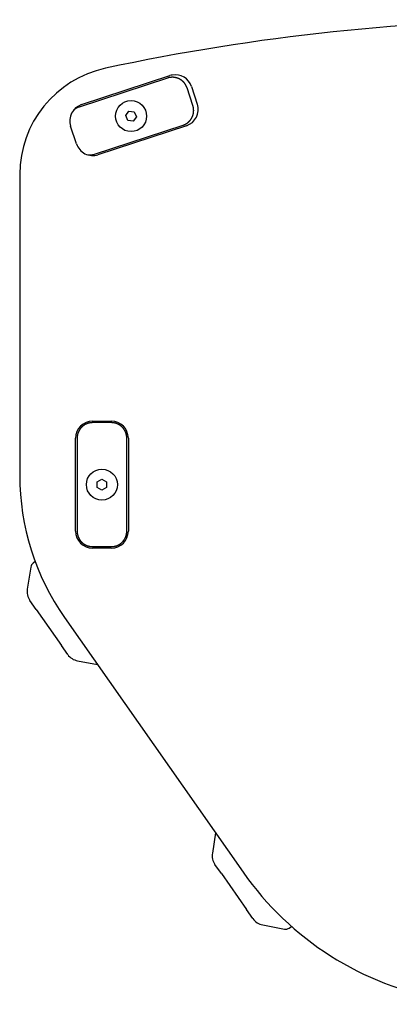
# Model space of a CAD drawing. Extents: x 668 to 3164, y 1007 to 2724.
# Tile 35 of 152: x 1387 to 1506, y 2402 to 2719. Entities that reach past the tile are written whole.
import ezdxf

# ---------------------------------------------------------------- set-up
doc = ezdxf.new("R2010")
doc.units = 0
doc.layers.add('KF_GRAVIS_12_BOTTOM', color=7, linetype='CONTINUOUS')

# ---------------------------------------------------------------- blocks, each defined once
blk = doc.blocks.new('KF_GRAVIS_12_BOTTOM')
at = {"layer": 'KF_GRAVIS_12_BOTTOM'}
for p, q in [((-127.37, -18.83), (-155.88, -28.19)), ((-155.08, -27.4), (-126.58, -18.05)), ((-119.19, -27.73), (-121.06, -22.02)), ((-119.64, -21.56), (-117.77, -27.26)), ((-140.85, -30.92), (-139.83, -29.53)), ((-140.16, -32.51), (-140.85, -30.92)), ((-139.83, -29.53), (-138.11, -29.71)), ((-137.41, -31.3), (-138.43, -32.7)), ((-138.11, -29.71), (-137.41, -31.3)), ((-156.73, -40.04), (-158.6, -34.34)), ((-150.89, -43.39), (-122.38, -34.04)), ((-121.28, -34.2), (-149.79, -43.55)), ((-138.43, -32.7), (-140.16, -32.51)), ((-175, -49.9), (-175, -147)), ((-151.5, -129.5), (-145.5, -129.5)), ((-145.5, -130), (-151.5, -130)), ((-157, -165), (-157, -135)), ((-156.5, -135), (-156.5, -165)), ((-140.5, -165), (-140.5, -135)), ((-140, -135), (-140, -165)), ((-150, -149.13), (-148.5, -148.27)), ((-150, -150.87), (-150, -149.13)), ((-148.5, -148.27), (-147, -149.13)), ((-147, -149.13), (-147, -150.87)), ((-148.5, -151.73), (-150, -150.87)), ((-147, -150.87), (-148.5, -151.73)), ((-151.5, -170), (-145.5, -170)), ((-145.5, -170.5), (-151.5, -170.5)), ((-171.43, -176.58), (-172.58, -183.67)), ((-170.01, -174.82), (-170.64, -175.29)), ((-169.68, -190.29), (-171.74, -187.34)), ((-169.68, -190.29), (-161.59, -201.85)), ((-160.53, -192.89), (-103.03, -275.02)), ((-159.52, -204.79), (-161.59, -201.85)), ((-156.36, -206.84), (-149.91, -208.06)), ((-111.87, -262.38), (-112.93, -268.86)), ((-110.03, -275.48), (-112.09, -272.53)), ((-110.03, -275.48), (-101.93, -287.04)), ((-99.87, -289.99), (-101.93, -287.04)), ((-96.71, -292.03), (-89.65, -293.37)), ((-88.17, -293.07), (-87.38, -292.55))]:
    blk.add_line(p, q, dxfattribs=at)
for points in [[(-121.06, -22.02, 0), (-121.08, -21.97, 0), (-121.11, -21.91, 0), (-121.12, -21.85, 0), (-121.15, -21.79, 0), (-121.17, -21.74, 0), (-121.19, -21.68, 0), (-121.22, -21.62, 0), (-121.24, -21.57, 0), (-121.27, -21.51, 0), (-121.29, -21.45, 0), (-121.32, -21.4, 0), (-121.34, -21.34, 0), (-121.37, -21.29, 0), (-121.4, -21.24, 0), (-121.43, -21.18, 0), (-121.46, -21.13, 0), (-121.49, -21.07, 0), (-121.52, -21.02, 0), (-121.55, -20.97, 0), (-121.59, -20.92, 0), (-121.62, -20.87, 0), (-121.65, -20.81, 0), (-121.69, -20.76, 0), (-121.72, -20.71, 0), (-121.76, -20.66, 0), (-121.79, -20.61, 0), (-121.83, -20.56, 0), (-121.87, -20.52, 0), (-121.91, -20.47, 0), (-121.94, -20.42, 0), (-121.98, -20.37, 0), (-122.02, -20.33, 0), (-122.06, -20.28, 0), (-122.1, -20.23, 0), (-122.14, -20.19, 0), (-122.19, -20.14, 0), (-122.23, -20.1, 0), (-122.27, -20.06, 0), (-122.32, -20.01, 0), (-122.36, -19.97, 0), (-122.41, -19.93, 0), (-122.45, -19.89, 0), (-122.5, -19.84, 0), (-122.54, -19.8, 0), (-122.59, -19.76, 0), (-122.64, -19.73, 0), (-122.68, -19.69, 0), (-122.73, -19.65, 0), (-122.78, -19.61, 0), (-122.83, -19.57, 0), (-122.88, -19.54, 0), (-122.93, -19.5, 0), (-122.98, -19.47, 0), (-123.03, -19.43, 0), (-123.08, -19.4, 0), (-123.13, -19.37, 0), (-123.18, -19.33, 0), (-123.23, -19.3, 0), (-123.29, -19.27, 0), (-123.34, -19.24, 0), (-123.39, -19.21, 0), (-123.45, -19.18, 0), (-123.5, -19.15, 0), (-123.56, -19.12, 0), (-123.61, -19.1, 0), (-123.67, -19.07, 0), (-123.72, -19.04, 0), (-123.78, -19.02, 0), (-123.83, -18.99, 0), (-123.89, -18.97, 0), (-123.95, -18.95, 0), (-124, -18.92, 0), (-124.06, -18.9, 0), (-124.12, -18.88, 0), (-124.18, -18.86, 0), (-124.24, -18.84, 0), (-124.3, -18.82, 0), (-124.35, -18.8, 0), (-124.41, -18.78, 0), (-124.47, -18.77, 0), (-124.53, -18.75, 0), (-124.59, -18.74, 0), (-124.65, -18.72, 0), (-124.71, -18.71, 0), (-124.77, -18.69, 0), (-124.83, -18.68, 0), (-124.89, -18.67, 0), (-124.95, -18.66, 0), (-125.01, -18.65, 0), (-125.07, -18.64, 0), (-125.13, -18.63, 0), (-125.19, -18.62, 0), (-125.25, -18.62, 0), (-125.31, -18.61, 0), (-125.38, -18.6, 0), (-125.44, -18.6, 0), (-125.5, -18.59, 0), (-125.56, -18.59, 0), (-125.62, -18.59, 0), (-125.68, -18.59, 0), (-125.74, -18.58, 0), (-125.8, -18.58, 0), (-125.86, -18.58, 0), (-125.93, -18.59, 0), (-125.99, -18.59, 0), (-126.05, -18.59, 0), (-126.11, -18.59, 0), (-126.17, -18.6, 0), (-126.23, -18.6, 0), (-126.29, -18.61, 0), (-126.36, -18.61, 0), (-126.42, -18.62, 0), (-126.48, -18.63, 0), (-126.54, -18.64, 0), (-126.6, -18.65, 0), (-126.66, -18.66, 0), (-126.72, -18.67, 0), (-126.78, -18.68, 0), (-126.84, -18.69, 0), (-126.9, -18.7, 0), (-126.96, -18.72, 0), (-127.02, -18.73, 0), (-127.08, -18.75, 0), (-127.14, -18.76, 0), (-127.2, -18.78, 0), (-127.25, -18.8, 0), (-127.31, -18.81, 0), (-127.37, -18.83, 0)], [(-155.88, -28.19, 0), (-155.9, -28.19, 0), (-155.91, -28.2, 0), (-155.93, -28.2, 0), (-155.95, -28.21, 0), (-155.96, -28.21, 0), (-155.98, -28.22, 0), (-155.99, -28.22, 0), (-156.01, -28.23, 0), (-156.03, -28.24, 0), (-156.04, -28.24, 0), (-156.06, -28.25, 0), (-156.07, -28.25, 0), (-156.09, -28.26, 0), (-156.11, -28.27, 0), (-156.12, -28.27, 0), (-156.14, -28.28, 0), (-156.15, -28.28, 0), (-156.17, -28.29, 0), (-156.19, -28.3, 0), (-156.2, -28.3, 0), (-156.22, -28.31, 0), (-156.23, -28.32, 0), (-156.25, -28.32, 0), (-156.26, -28.33, 0), (-156.28, -28.34, 0), (-156.3, -28.34, 0), (-156.31, -28.35, 0), (-156.33, -28.36, 0), (-156.34, -28.36, 0), (-156.36, -28.37, 0), (-156.38, -28.38, 0), (-156.39, -28.38, 0), (-156.41, -28.39, 0), (-156.42, -28.4, 0), (-156.44, -28.41, 0), (-156.45, -28.41, 0), (-156.47, -28.42, 0), (-156.48, -28.43, 0), (-156.5, -28.44, 0), (-156.51, -28.44, 0), (-156.53, -28.45, 0), (-156.54, -28.46, 0), (-156.56, -28.47, 0), (-156.57, -28.47, 0), (-156.59, -28.48, 0), (-156.61, -28.49, 0), (-156.62, -28.5, 0), (-156.64, -28.5, 0), (-156.65, -28.51, 0), (-156.67, -28.52, 0), (-156.68, -28.53, 0), (-156.7, -28.54, 0), (-156.71, -28.54, 0), (-156.73, -28.55, 0), (-156.74, -28.56, 0), (-156.76, -28.57, 0), (-156.77, -28.58, 0), (-156.79, -28.59, 0), (-156.8, -28.59, 0), (-156.82, -28.6, 0), (-156.83, -28.61, 0), (-156.85, -28.62, 0), (-156.86, -28.63, 0), (-156.88, -28.64, 0), (-156.89, -28.65, 0), (-156.9, -28.66, 0), (-156.92, -28.66, 0), (-156.93, -28.67, 0), (-156.95, -28.68, 0), (-156.96, -28.69, 0), (-156.98, -28.7, 0), (-156.99, -28.71, 0), (-157.01, -28.72, 0), (-157.02, -28.73, 0), (-157.03, -28.74, 0), (-157.05, -28.75, 0), (-157.06, -28.76, 0), (-157.08, -28.76, 0), (-157.09, -28.77, 0), (-157.11, -28.78, 0), (-157.12, -28.79, 0), (-157.13, -28.8, 0), (-157.15, -28.81, 0), (-157.16, -28.82, 0), (-157.18, -28.83, 0), (-157.19, -28.84, 0), (-157.21, -28.85, 0), (-157.22, -28.86, 0), (-157.23, -28.87, 0), (-157.25, -28.88, 0), (-157.26, -28.89, 0), (-157.27, -28.9, 0), (-157.29, -28.91, 0), (-157.3, -28.92, 0), (-157.32, -28.93, 0), (-157.33, -28.94, 0), (-157.34, -28.95, 0), (-157.36, -28.96, 0), (-157.37, -28.97, 0), (-157.38, -28.98, 0), (-157.4, -28.99, 0), (-157.41, -29, 0), (-157.42, -29.02, 0), (-157.44, -29.03, 0), (-157.45, -29.04, 0), (-157.46, -29.05, 0), (-157.48, -29.06, 0), (-157.49, -29.07, 0), (-157.5, -29.08, 0), (-157.52, -29.09, 0), (-157.53, -29.1, 0), (-157.54, -29.11, 0), (-157.56, -29.12, 0), (-157.57, -29.13, 0), (-157.58, -29.15, 0), (-157.59, -29.16, 0), (-157.61, -29.17, 0), (-157.62, -29.18, 0), (-157.63, -29.19, 0), (-157.65, -29.2, 0), (-157.66, -29.21, 0), (-157.67, -29.23, 0), (-157.69, -29.24, 0), (-157.7, -29.25, 0), (-157.71, -29.26, 0), (-157.72, -29.27, 0), (-157.74, -29.28, 0), (-157.75, -29.29, 0)], [(-122.39, -34.04, 0), (-122.33, -34.02, 0), (-122.27, -34, 0), (-122.21, -33.98, 0), (-122.15, -33.95, 0), (-122.1, -33.93, 0), (-122.04, -33.91, 0), (-121.98, -33.89, 0), (-121.93, -33.86, 0), (-121.87, -33.84, 0), (-121.81, -33.81, 0), (-121.76, -33.78, 0), (-121.7, -33.76, 0), (-121.65, -33.73, 0), (-121.6, -33.7, 0), (-121.54, -33.67, 0), (-121.49, -33.64, 0), (-121.44, -33.61, 0), (-121.38, -33.58, 0), (-121.33, -33.55, 0), (-121.28, -33.52, 0), (-121.23, -33.48, 0), (-121.17, -33.45, 0), (-121.12, -33.41, 0), (-121.07, -33.38, 0), (-121.02, -33.34, 0), (-120.97, -33.31, 0), (-120.92, -33.27, 0), (-120.88, -33.23, 0), (-120.83, -33.2, 0), (-120.78, -33.16, 0), (-120.73, -33.12, 0), (-120.69, -33.08, 0), (-120.64, -33.04, 0), (-120.59, -33, 0), (-120.55, -32.96, 0), (-120.5, -32.91, 0), (-120.46, -32.87, 0), (-120.42, -32.83, 0), (-120.37, -32.79, 0), (-120.33, -32.74, 0), (-120.29, -32.7, 0), (-120.25, -32.65, 0), (-120.2, -32.61, 0), (-120.16, -32.56, 0), (-120.12, -32.51, 0), (-120.08, -32.47, 0), (-120.05, -32.42, 0), (-120.01, -32.37, 0), (-119.97, -32.32, 0), (-119.93, -32.27, 0), (-119.9, -32.22, 0), (-119.86, -32.17, 0), (-119.83, -32.12, 0), (-119.79, -32.07, 0), (-119.76, -32.02, 0), (-119.72, -31.97, 0), (-119.69, -31.92, 0), (-119.66, -31.87, 0), (-119.63, -31.81, 0), (-119.6, -31.76, 0), (-119.57, -31.71, 0), (-119.54, -31.65, 0), (-119.51, -31.6, 0), (-119.48, -31.54, 0), (-119.45, -31.49, 0), (-119.43, -31.43, 0), (-119.4, -31.38, 0), (-119.38, -31.32, 0), (-119.35, -31.27, 0), (-119.33, -31.21, 0), (-119.31, -31.15, 0), (-119.28, -31.1, 0), (-119.26, -31.04, 0), (-119.24, -30.98, 0), (-119.22, -30.92, 0), (-119.2, -30.86, 0), (-119.18, -30.81, 0), (-119.16, -30.75, 0), (-119.14, -30.69, 0), (-119.13, -30.63, 0), (-119.11, -30.57, 0), (-119.1, -30.51, 0), (-119.08, -30.45, 0), (-119.07, -30.39, 0), (-119.06, -30.33, 0), (-119.04, -30.27, 0), (-119.03, -30.21, 0), (-119.02, -30.15, 0), (-119.01, -30.09, 0), (-119, -30.03, 0), (-118.99, -29.97, 0), (-118.98, -29.91, 0), (-118.98, -29.85, 0), (-118.97, -29.79, 0), (-118.96, -29.73, 0), (-118.96, -29.67, 0), (-118.95, -29.6, 0), (-118.95, -29.54, 0), (-118.95, -29.48, 0), (-118.95, -29.42, 0), (-118.94, -29.36, 0), (-118.94, -29.3, 0), (-118.94, -29.24, 0), (-118.95, -29.18, 0), (-118.95, -29.11, 0), (-118.95, -29.05, 0), (-118.95, -28.99, 0), (-118.96, -28.93, 0), (-118.96, -28.87, 0), (-118.97, -28.81, 0), (-118.97, -28.75, 0), (-118.98, -28.69, 0), (-118.99, -28.62, 0), (-119, -28.56, 0), (-119.01, -28.5, 0), (-119.02, -28.44, 0), (-119.03, -28.38, 0), (-119.04, -28.32, 0), (-119.05, -28.26, 0), (-119.06, -28.2, 0), (-119.08, -28.14, 0), (-119.09, -28.08, 0), (-119.11, -28.02, 0), (-119.12, -27.96, 0), (-119.14, -27.9, 0), (-119.16, -27.85, 0), (-119.17, -27.79, 0), (-119.19, -27.73, 0)], [(-153.05, -43.6, 0), (-153.04, -43.6, 0), (-153.02, -43.61, 0), (-153, -43.61, 0), (-152.99, -43.61, 0), (-152.97, -43.61, 0), (-152.95, -43.61, 0), (-152.94, -43.61, 0), (-152.92, -43.62, 0), (-152.9, -43.62, 0), (-152.88, -43.62, 0), (-152.87, -43.62, 0), (-152.85, -43.62, 0), (-152.83, -43.62, 0), (-152.82, -43.62, 0), (-152.8, -43.63, 0), (-152.78, -43.63, 0), (-152.76, -43.63, 0), (-152.75, -43.63, 0), (-152.73, -43.63, 0), (-152.71, -43.63, 0), (-152.7, -43.63, 0), (-152.68, -43.63, 0), (-152.66, -43.63, 0), (-152.65, -43.63, 0), (-152.63, -43.63, 0), (-152.61, -43.64, 0), (-152.59, -43.64, 0), (-152.58, -43.64, 0), (-152.56, -43.64, 0), (-152.54, -43.64, 0), (-152.53, -43.64, 0), (-152.51, -43.64, 0), (-152.49, -43.64, 0), (-152.47, -43.64, 0), (-152.46, -43.64, 0), (-152.44, -43.64, 0), (-152.42, -43.64, 0), (-152.41, -43.64, 0), (-152.39, -43.64, 0), (-152.37, -43.64, 0), (-152.35, -43.64, 0), (-152.34, -43.64, 0), (-152.32, -43.64, 0), (-152.3, -43.64, 0), (-152.29, -43.64, 0), (-152.27, -43.63, 0), (-152.25, -43.63, 0), (-152.24, -43.63, 0), (-152.22, -43.63, 0), (-152.2, -43.63, 0), (-152.18, -43.63, 0), (-152.17, -43.63, 0), (-152.15, -43.63, 0), (-152.13, -43.63, 0), (-152.12, -43.63, 0), (-152.1, -43.63, 0), (-152.08, -43.62, 0), (-152.06, -43.62, 0), (-152.05, -43.62, 0), (-152.03, -43.62, 0), (-152.01, -43.62, 0), (-152, -43.62, 0), (-151.98, -43.62, 0), (-151.96, -43.61, 0), (-151.94, -43.61, 0), (-151.93, -43.61, 0), (-151.91, -43.61, 0), (-151.89, -43.61, 0), (-151.88, -43.6, 0), (-151.86, -43.6, 0), (-151.84, -43.6, 0), (-151.83, -43.6, 0), (-151.81, -43.6, 0), (-151.79, -43.59, 0), (-151.78, -43.59, 0), (-151.76, -43.59, 0), (-151.74, -43.59, 0), (-151.72, -43.58, 0), (-151.71, -43.58, 0), (-151.69, -43.58, 0), (-151.67, -43.58, 0), (-151.66, -43.57, 0), (-151.64, -43.57, 0), (-151.62, -43.57, 0), (-151.61, -43.57, 0), (-151.59, -43.56, 0), (-151.57, -43.56, 0), (-151.56, -43.56, 0), (-151.54, -43.55, 0), (-151.52, -43.55, 0), (-151.5, -43.55, 0), (-151.49, -43.54, 0), (-151.47, -43.54, 0), (-151.46, -43.54, 0), (-151.44, -43.53, 0), (-151.42, -43.53, 0), (-151.41, -43.53, 0), (-151.39, -43.52, 0), (-151.37, -43.52, 0), (-151.35, -43.52, 0), (-151.34, -43.51, 0), (-151.32, -43.51, 0), (-151.31, -43.5, 0), (-151.29, -43.5, 0), (-151.27, -43.5, 0), (-151.25, -43.49, 0), (-151.24, -43.49, 0), (-151.22, -43.48, 0), (-151.21, -43.48, 0), (-151.19, -43.48, 0), (-151.17, -43.47, 0), (-151.16, -43.47, 0), (-151.14, -43.46, 0), (-151.12, -43.46, 0), (-151.11, -43.45, 0), (-151.09, -43.45, 0), (-151.07, -43.44, 0), (-151.06, -43.44, 0), (-151.04, -43.43, 0), (-151.02, -43.43, 0), (-151.01, -43.42, 0), (-150.99, -43.42, 0), (-150.97, -43.41, 0), (-150.96, -43.41, 0), (-150.94, -43.4, 0), (-150.93, -43.4, 0), (-150.91, -43.39, 0), (-150.89, -43.39, 0)], [(-151.5, -130, 0), (-151.56, -130, 0), (-151.62, -130, 0), (-151.69, -130, 0), (-151.75, -130.01, 0), (-151.81, -130.01, 0), (-151.87, -130.01, 0), (-151.93, -130.02, 0), (-151.99, -130.02, 0), (-152.05, -130.03, 0), (-152.11, -130.04, 0), (-152.18, -130.04, 0), (-152.24, -130.05, 0), (-152.3, -130.06, 0), (-152.36, -130.07, 0), (-152.42, -130.08, 0), (-152.48, -130.1, 0), (-152.54, -130.11, 0), (-152.6, -130.12, 0), (-152.66, -130.13, 0), (-152.72, -130.15, 0), (-152.78, -130.16, 0), (-152.84, -130.18, 0), (-152.89, -130.2, 0), (-152.95, -130.22, 0), (-153.01, -130.23, 0), (-153.07, -130.25, 0), (-153.13, -130.27, 0), (-153.19, -130.29, 0), (-153.24, -130.31, 0), (-153.3, -130.34, 0), (-153.36, -130.36, 0), (-153.41, -130.38, 0), (-153.47, -130.4, 0), (-153.53, -130.43, 0), (-153.58, -130.45, 0), (-153.64, -130.48, 0), (-153.69, -130.51, 0), (-153.75, -130.53, 0), (-153.8, -130.56, 0), (-153.86, -130.59, 0), (-153.91, -130.62, 0), (-153.97, -130.65, 0), (-154.02, -130.68, 0), (-154.07, -130.71, 0), (-154.12, -130.74, 0), (-154.18, -130.78, 0), (-154.23, -130.81, 0), (-154.28, -130.84, 0), (-154.33, -130.88, 0), (-154.38, -130.91, 0), (-154.43, -130.95, 0), (-154.48, -130.98, 0), (-154.53, -131.02, 0), (-154.58, -131.06, 0), (-154.62, -131.1, 0), (-154.67, -131.13, 0), (-154.72, -131.17, 0), (-154.77, -131.21, 0), (-154.81, -131.25, 0), (-154.86, -131.29, 0), (-154.9, -131.34, 0), (-154.95, -131.38, 0), (-154.99, -131.42, 0), (-155.04, -131.46, 0), (-155.08, -131.51, 0), (-155.12, -131.55, 0), (-155.16, -131.6, 0), (-155.21, -131.64, 0), (-155.25, -131.69, 0), (-155.29, -131.73, 0), (-155.33, -131.78, 0), (-155.37, -131.83, 0), (-155.4, -131.88, 0), (-155.44, -131.92, 0), (-155.48, -131.97, 0), (-155.52, -132.02, 0), (-155.55, -132.07, 0), (-155.59, -132.12, 0), (-155.62, -132.17, 0), (-155.66, -132.22, 0), (-155.69, -132.27, 0), (-155.72, -132.32, 0), (-155.76, -132.38, 0), (-155.79, -132.43, 0), (-155.82, -132.48, 0), (-155.85, -132.53, 0), (-155.88, -132.59, 0), (-155.91, -132.64, 0), (-155.94, -132.7, 0), (-155.97, -132.75, 0), (-155.99, -132.81, 0), (-156.02, -132.86, 0), (-156.05, -132.92, 0), (-156.07, -132.97, 0), (-156.1, -133.03, 0), (-156.12, -133.09, 0), (-156.14, -133.14, 0), (-156.16, -133.2, 0), (-156.19, -133.26, 0), (-156.21, -133.31, 0), (-156.23, -133.37, 0), (-156.25, -133.43, 0), (-156.27, -133.49, 0), (-156.28, -133.55, 0), (-156.3, -133.61, 0), (-156.32, -133.66, 0), (-156.34, -133.72, 0), (-156.35, -133.78, 0), (-156.37, -133.84, 0), (-156.38, -133.9, 0), (-156.39, -133.96, 0), (-156.4, -134.02, 0), (-156.42, -134.08, 0), (-156.43, -134.14, 0), (-156.44, -134.2, 0), (-156.45, -134.26, 0), (-156.46, -134.32, 0), (-156.46, -134.39, 0), (-156.47, -134.45, 0), (-156.48, -134.51, 0), (-156.48, -134.57, 0), (-156.49, -134.63, 0), (-156.49, -134.69, 0), (-156.49, -134.75, 0), (-156.5, -134.81, 0), (-156.5, -134.88, 0), (-156.5, -134.94, 0), (-156.5, -135, 0)], [(-140.5, -135, 0), (-140.5, -134.94, 0), (-140.5, -134.88, 0), (-140.5, -134.81, 0), (-140.51, -134.75, 0), (-140.51, -134.69, 0), (-140.51, -134.63, 0), (-140.52, -134.57, 0), (-140.52, -134.51, 0), (-140.53, -134.45, 0), (-140.54, -134.39, 0), (-140.54, -134.32, 0), (-140.55, -134.26, 0), (-140.56, -134.2, 0), (-140.57, -134.14, 0), (-140.58, -134.08, 0), (-140.6, -134.02, 0), (-140.61, -133.96, 0), (-140.62, -133.9, 0), (-140.63, -133.84, 0), (-140.65, -133.78, 0), (-140.66, -133.72, 0), (-140.68, -133.66, 0), (-140.7, -133.61, 0), (-140.72, -133.55, 0), (-140.73, -133.49, 0), (-140.75, -133.43, 0), (-140.77, -133.37, 0), (-140.79, -133.31, 0), (-140.81, -133.26, 0), (-140.84, -133.2, 0), (-140.86, -133.14, 0), (-140.88, -133.09, 0), (-140.9, -133.03, 0), (-140.93, -132.97, 0), (-140.95, -132.92, 0), (-140.98, -132.86, 0), (-141.01, -132.81, 0), (-141.03, -132.75, 0), (-141.06, -132.7, 0), (-141.09, -132.64, 0), (-141.12, -132.59, 0), (-141.15, -132.53, 0), (-141.18, -132.48, 0), (-141.21, -132.43, 0), (-141.24, -132.38, 0), (-141.28, -132.32, 0), (-141.31, -132.27, 0), (-141.34, -132.22, 0), (-141.38, -132.17, 0), (-141.41, -132.12, 0), (-141.45, -132.07, 0), (-141.48, -132.02, 0), (-141.52, -131.97, 0), (-141.56, -131.92, 0), (-141.6, -131.88, 0), (-141.63, -131.83, 0), (-141.67, -131.78, 0), (-141.71, -131.73, 0), (-141.75, -131.69, 0), (-141.79, -131.64, 0), (-141.84, -131.6, 0), (-141.88, -131.55, 0), (-141.92, -131.51, 0), (-141.96, -131.46, 0), (-142.01, -131.42, 0), (-142.05, -131.38, 0), (-142.1, -131.34, 0), (-142.14, -131.29, 0), (-142.19, -131.25, 0), (-142.23, -131.21, 0), (-142.28, -131.17, 0), (-142.33, -131.13, 0), (-142.38, -131.1, 0), (-142.42, -131.06, 0), (-142.47, -131.02, 0), (-142.52, -130.98, 0), (-142.57, -130.95, 0), (-142.62, -130.91, 0), (-142.67, -130.88, 0), (-142.72, -130.84, 0), (-142.77, -130.81, 0), (-142.82, -130.78, 0), (-142.88, -130.74, 0), (-142.93, -130.71, 0), (-142.98, -130.68, 0), (-143.03, -130.65, 0), (-143.09, -130.62, 0), (-143.14, -130.59, 0), (-143.2, -130.56, 0), (-143.25, -130.53, 0), (-143.31, -130.51, 0), (-143.36, -130.48, 0), (-143.42, -130.45, 0), (-143.47, -130.43, 0), (-143.53, -130.4, 0), (-143.59, -130.38, 0), (-143.64, -130.36, 0), (-143.7, -130.34, 0), (-143.76, -130.31, 0), (-143.81, -130.29, 0), (-143.87, -130.27, 0), (-143.93, -130.25, 0), (-143.99, -130.23, 0), (-144.05, -130.22, 0), (-144.11, -130.2, 0), (-144.16, -130.18, 0), (-144.22, -130.16, 0), (-144.28, -130.15, 0), (-144.34, -130.13, 0), (-144.4, -130.12, 0), (-144.46, -130.11, 0), (-144.52, -130.1, 0), (-144.58, -130.08, 0), (-144.64, -130.07, 0), (-144.7, -130.06, 0), (-144.76, -130.05, 0), (-144.82, -130.04, 0), (-144.89, -130.04, 0), (-144.95, -130.03, 0), (-145.01, -130.02, 0), (-145.07, -130.02, 0), (-145.13, -130.01, 0), (-145.19, -130.01, 0), (-145.25, -130.01, 0), (-145.31, -130, 0), (-145.38, -130, 0), (-145.44, -130, 0), (-145.5, -130, 0)], [(-156.5, -165, 0), (-156.5, -165.06, 0), (-156.5, -165.12, 0), (-156.5, -165.19, 0), (-156.49, -165.25, 0), (-156.49, -165.31, 0), (-156.49, -165.37, 0), (-156.48, -165.43, 0), (-156.48, -165.49, 0), (-156.47, -165.55, 0), (-156.46, -165.61, 0), (-156.46, -165.68, 0), (-156.45, -165.74, 0), (-156.44, -165.8, 0), (-156.43, -165.86, 0), (-156.42, -165.92, 0), (-156.4, -165.98, 0), (-156.39, -166.04, 0), (-156.38, -166.1, 0), (-156.37, -166.16, 0), (-156.35, -166.22, 0), (-156.34, -166.28, 0), (-156.32, -166.34, 0), (-156.3, -166.39, 0), (-156.28, -166.45, 0), (-156.27, -166.51, 0), (-156.25, -166.57, 0), (-156.23, -166.63, 0), (-156.21, -166.69, 0), (-156.19, -166.74, 0), (-156.16, -166.8, 0), (-156.14, -166.86, 0), (-156.12, -166.91, 0), (-156.1, -166.97, 0), (-156.07, -167.03, 0), (-156.05, -167.08, 0), (-156.02, -167.14, 0), (-155.99, -167.19, 0), (-155.97, -167.25, 0), (-155.94, -167.3, 0), (-155.91, -167.36, 0), (-155.88, -167.41, 0), (-155.85, -167.47, 0), (-155.82, -167.52, 0), (-155.79, -167.57, 0), (-155.76, -167.62, 0), (-155.72, -167.68, 0), (-155.69, -167.73, 0), (-155.66, -167.78, 0), (-155.62, -167.83, 0), (-155.59, -167.88, 0), (-155.55, -167.93, 0), (-155.52, -167.98, 0), (-155.48, -168.03, 0), (-155.44, -168.08, 0), (-155.4, -168.12, 0), (-155.37, -168.17, 0), (-155.33, -168.22, 0), (-155.29, -168.27, 0), (-155.25, -168.31, 0), (-155.21, -168.36, 0), (-155.16, -168.4, 0), (-155.12, -168.45, 0), (-155.08, -168.49, 0), (-155.04, -168.54, 0), (-154.99, -168.58, 0), (-154.95, -168.62, 0), (-154.9, -168.66, 0), (-154.86, -168.71, 0), (-154.81, -168.75, 0), (-154.77, -168.79, 0), (-154.72, -168.83, 0), (-154.67, -168.87, 0), (-154.62, -168.9, 0), (-154.58, -168.94, 0), (-154.53, -168.98, 0), (-154.48, -169.02, 0), (-154.43, -169.05, 0), (-154.38, -169.09, 0), (-154.33, -169.12, 0), (-154.28, -169.16, 0), (-154.23, -169.19, 0), (-154.18, -169.22, 0), (-154.12, -169.26, 0), (-154.07, -169.29, 0), (-154.02, -169.32, 0), (-153.97, -169.35, 0), (-153.91, -169.38, 0), (-153.86, -169.41, 0), (-153.8, -169.44, 0), (-153.75, -169.47, 0), (-153.69, -169.49, 0), (-153.64, -169.52, 0), (-153.58, -169.55, 0), (-153.53, -169.57, 0), (-153.47, -169.6, 0), (-153.41, -169.62, 0), (-153.36, -169.64, 0), (-153.3, -169.66, 0), (-153.24, -169.69, 0), (-153.19, -169.71, 0), (-153.13, -169.73, 0), (-153.07, -169.75, 0), (-153.01, -169.77, 0), (-152.95, -169.78, 0), (-152.89, -169.8, 0), (-152.84, -169.82, 0), (-152.78, -169.84, 0), (-152.72, -169.85, 0), (-152.66, -169.87, 0), (-152.6, -169.88, 0), (-152.54, -169.89, 0), (-152.48, -169.9, 0), (-152.42, -169.92, 0), (-152.36, -169.93, 0), (-152.3, -169.94, 0), (-152.24, -169.95, 0), (-152.18, -169.96, 0), (-152.11, -169.96, 0), (-152.05, -169.97, 0), (-151.99, -169.98, 0), (-151.93, -169.98, 0), (-151.87, -169.99, 0), (-151.81, -169.99, 0), (-151.75, -169.99, 0), (-151.69, -170, 0), (-151.62, -170, 0), (-151.56, -170, 0), (-151.5, -170, 0)], [(-145.5, -170, 0), (-145.44, -170, 0), (-145.38, -170, 0), (-145.31, -170, 0), (-145.25, -169.99, 0), (-145.19, -169.99, 0), (-145.13, -169.99, 0), (-145.07, -169.98, 0), (-145.01, -169.98, 0), (-144.95, -169.97, 0), (-144.89, -169.96, 0), (-144.82, -169.96, 0), (-144.76, -169.95, 0), (-144.7, -169.94, 0), (-144.64, -169.93, 0), (-144.58, -169.92, 0), (-144.52, -169.9, 0), (-144.46, -169.89, 0), (-144.4, -169.88, 0), (-144.34, -169.87, 0), (-144.28, -169.85, 0), (-144.22, -169.84, 0), (-144.16, -169.82, 0), (-144.11, -169.8, 0), (-144.05, -169.78, 0), (-143.99, -169.77, 0), (-143.93, -169.75, 0), (-143.87, -169.73, 0), (-143.81, -169.71, 0), (-143.76, -169.69, 0), (-143.7, -169.66, 0), (-143.64, -169.64, 0), (-143.59, -169.62, 0), (-143.53, -169.6, 0), (-143.47, -169.57, 0), (-143.42, -169.55, 0), (-143.36, -169.52, 0), (-143.31, -169.49, 0), (-143.25, -169.47, 0), (-143.2, -169.44, 0), (-143.14, -169.41, 0), (-143.09, -169.38, 0), (-143.03, -169.35, 0), (-142.98, -169.32, 0), (-142.93, -169.29, 0), (-142.88, -169.26, 0), (-142.82, -169.22, 0), (-142.77, -169.19, 0), (-142.72, -169.16, 0), (-142.67, -169.12, 0), (-142.62, -169.09, 0), (-142.57, -169.05, 0), (-142.52, -169.02, 0), (-142.47, -168.98, 0), (-142.42, -168.94, 0), (-142.38, -168.9, 0), (-142.33, -168.87, 0), (-142.28, -168.83, 0), (-142.23, -168.79, 0), (-142.19, -168.75, 0), (-142.14, -168.71, 0), (-142.1, -168.66, 0), (-142.05, -168.62, 0), (-142.01, -168.58, 0), (-141.96, -168.54, 0), (-141.92, -168.49, 0), (-141.88, -168.45, 0), (-141.84, -168.4, 0), (-141.79, -168.36, 0), (-141.75, -168.31, 0), (-141.71, -168.27, 0), (-141.67, -168.22, 0), (-141.63, -168.17, 0), (-141.6, -168.12, 0), (-141.56, -168.08, 0), (-141.52, -168.03, 0), (-141.48, -167.98, 0), (-141.45, -167.93, 0), (-141.41, -167.88, 0), (-141.38, -167.83, 0), (-141.34, -167.78, 0), (-141.31, -167.73, 0), (-141.28, -167.68, 0), (-141.24, -167.62, 0), (-141.21, -167.57, 0), (-141.18, -167.52, 0), (-141.15, -167.47, 0), (-141.12, -167.41, 0), (-141.09, -167.36, 0), (-141.06, -167.3, 0), (-141.03, -167.25, 0), (-141.01, -167.19, 0), (-140.98, -167.14, 0), (-140.95, -167.08, 0), (-140.93, -167.03, 0), (-140.9, -166.97, 0), (-140.88, -166.91, 0), (-140.86, -166.86, 0), (-140.84, -166.8, 0), (-140.81, -166.74, 0), (-140.79, -166.69, 0), (-140.77, -166.63, 0), (-140.75, -166.57, 0), (-140.73, -166.51, 0), (-140.72, -166.45, 0), (-140.7, -166.39, 0), (-140.68, -166.34, 0), (-140.66, -166.28, 0), (-140.65, -166.22, 0), (-140.63, -166.16, 0), (-140.62, -166.1, 0), (-140.61, -166.04, 0), (-140.6, -165.98, 0), (-140.58, -165.92, 0), (-140.57, -165.86, 0), (-140.56, -165.8, 0), (-140.55, -165.74, 0), (-140.54, -165.68, 0), (-140.54, -165.61, 0), (-140.53, -165.55, 0), (-140.52, -165.49, 0), (-140.52, -165.43, 0), (-140.51, -165.37, 0), (-140.51, -165.31, 0), (-140.51, -165.25, 0), (-140.5, -165.19, 0), (-140.5, -165.12, 0), (-140.5, -165.06, 0), (-140.5, -165, 0)]]:
    blk.add_polyline3d(points, dxfattribs=at)
for centre in [(-139.13, -31.11), (-148.5, -150)]:
    blk.add_circle(centre, 5, dxfattribs=at)
for centre, radius, start, end in [((0, -700), 700, 77.8468, 102.1532), ((-140, -49.9), 35, 102.1532, 180), ((-124.87, -23.27), 5.5, 100.4542, 108.1626), ((-124.87, -23.27), 5.5, 18.1626, 100.4542), ((-153.37, -32.62), 5.5, 108.1626, 198.1626), ((-122.99, -28.97), 5.5, 288.1626, 18.1626), ((-151.5, -38.33), 5.5, 198.1626, 288.1626), ((-151.5, -135), 5.5, 90, 180), ((-145.5, -135), 5.5, 0, 90), ((-95, -147), 80, 180, 215), ((-151.5, -165), 5.5, 180, 270), ((-145.5, -165), 5.5, 270, 0), ((-169.45, -176.9), 2, 126.5, 170.75), ((-167.65, -184.47), 5, 170.75, 215), ((-155.43, -201.93), 5, 215, 259.25), ((-107.99, -269.67), 5, 170.75, 215), ((-21.11, -217.66), 100, 215, 305), ((-95.77, -287.12), 5, 215, 259.25), ((-89.28, -291.4), 2, 259.25, 303.5)]:
    blk.add_arc(centre, radius, start, end, dxfattribs=at)

msp = doc.modelspace()

# ---------------------------------------------------------------- block references
at = {"layer": 'KF_GRAVIS_12_BOTTOM'}
msp.add_blockref('KF_GRAVIS_12_BOTTOM', (1561.68, 2719.22), dxfattribs=at)

doc.saveas('drawing.dxf')
